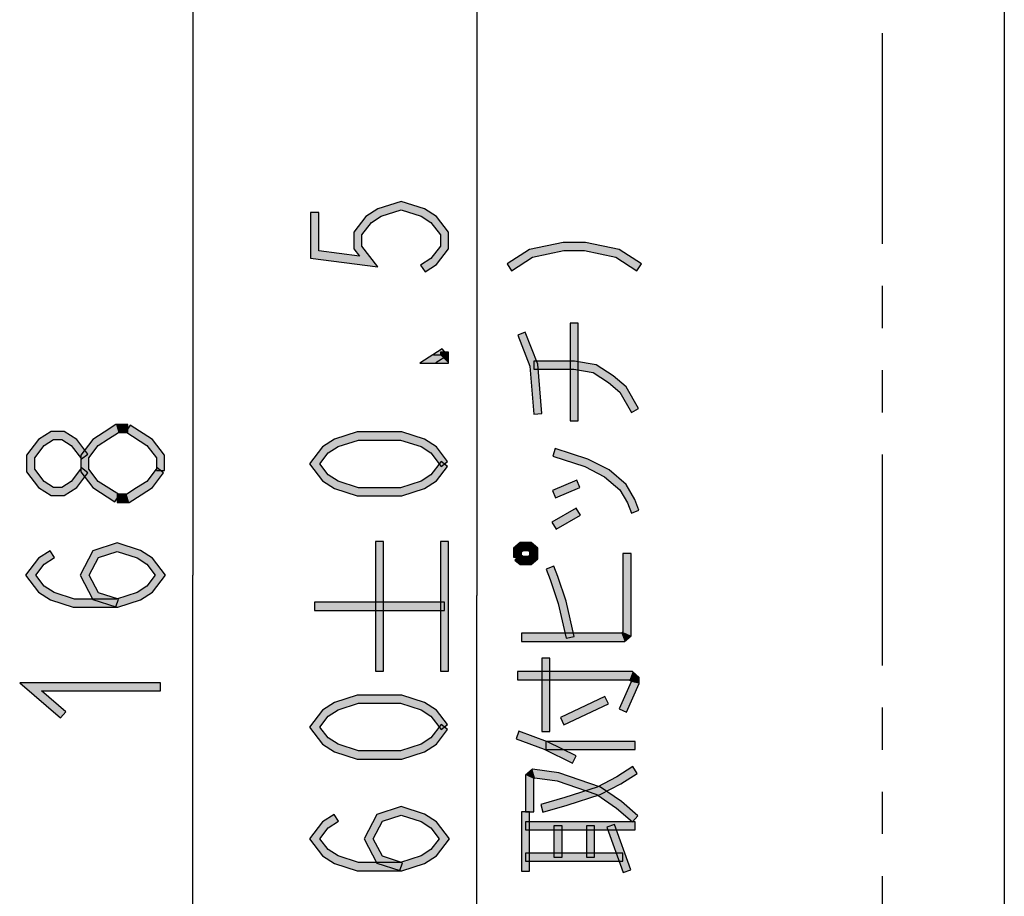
# Model space of a CAD drawing. Header units: millimetres. Extents: x 60 to 816, y 67 to 560.
# Tile 3 of 49: x 65 to 114, y 158 to 201. Entities that reach past the tile are written whole.
import ezdxf

# ---------------------------------------------------------------- set-up
doc = ezdxf.new("R2010")
doc.units = ezdxf.units.MM
doc.header["$LTSCALE"] = 0.327195
doc.linetypes.add('PHANTOM', pattern=[63.5, 31.75, -6.35, 6.35, -6.35, 6.35, -6.35])
doc.layers.add('ALL_DIM', color=7, linetype='Continuous')
doc.layers.add('DEFAULT_3', color=7, linetype='Continuous')

# ---------------------------------------------------------------- blocks, each defined once
blk = doc.blocks.new('JZB_0012')
at = {"layer": 'ALL_DIM', "color": 2, "linetype": 'Continuous', "lineweight": 25}
for p in [(2, 114), (2, 0)]:
    blk.add_line(p, (2, 57), dxfattribs=at)
blk = doc.blocks.new('JZB_0013')
at = {"layer": 'ALL_DIM', "color": 2, "linetype": 'Continuous', "lineweight": 25}
for p in [(2, 106), (2, 0)]:
    blk.add_line(p, (2, 53), dxfattribs=at)
blk = doc.blocks.new('JZB_0014')
at = {"layer": 'ALL_DIM', "color": 2, "linetype": 'Continuous', "lineweight": 25}
blk.add_line((19.13, 123.412), (19.13, 0), dxfattribs=at)
blk = doc.blocks.new('JZB_0015')
at = {"layer": 'ALL_DIM', "color": 2, "linetype": 'Continuous', "lineweight": 25}
blk.add_line((4, 123.412), (4, 0), dxfattribs=at)

msp = doc.modelspace()

# ---------------------------------------------------------------- hatches: boundary and pattern name
at = {"layer": 'ALL_DIM', "linetype": 'Continuous', "lineweight": 25}
h = msp.add_hatch(color=2, dxfattribs=at)
h.dxf.hatch_style = 1
h.paths.add_polyline_path([(83.859, 191.99), (82.878, 191.674), (82.706, 192.038), (83.859, 192.41)])
h = msp.add_hatch(color=2, dxfattribs=at)
h.dxf.hatch_style = 1
h.paths.add_polyline_path([(84.839, 191.674), (83.859, 191.99), (83.859, 192.41), (85.012, 192.038)])
h = msp.add_hatch(color=2, dxfattribs=at)
h.dxf.hatch_style = 1
h.paths.add_polyline_path([(79.392, 189.616), (79.392, 191.856), (79.792, 191.856), (79.792, 189.968)])
h = msp.add_hatch(color=2, dxfattribs=at)
h.dxf.hatch_style = 1
h.paths.add_polyline_path([(82.878, 191.674), (82.396, 191.362), (82.122, 191.662), (82.706, 192.038)])
h = msp.add_hatch(color=2, dxfattribs=at)
h.dxf.hatch_style = 1
h.paths.add_polyline_path([(85.322, 191.362), (84.839, 191.674), (85.012, 192.038), (85.596, 191.662)])
h = msp.add_hatch(color=2, dxfattribs=at)
h.dxf.hatch_style = 1
h.paths.add_polyline_path([(82.396, 191.362), (81.925, 190.756), (81.525, 190.892), (82.122, 191.662)])
h = msp.add_hatch(color=2, dxfattribs=at)
h.dxf.hatch_style = 1
h.paths.add_polyline_path([(85.792, 190.756), (85.322, 191.362), (85.596, 191.662), (86.192, 190.892)])
h = msp.add_hatch(color=2, dxfattribs=at)
h.dxf.hatch_style = 1
h.paths.add_polyline_path([(81.925, 190.756), (81.925, 190.204), (81.525, 190.068), (81.525, 190.892)])
h = msp.add_hatch(color=2, dxfattribs=at)
h.dxf.hatch_style = 1
h.paths.add_polyline_path([(85.792, 190.204), (85.792, 190.756), (86.192, 190.892), (86.192, 190.068)])
h = msp.add_hatch(color=2, dxfattribs=at)
h.dxf.hatch_style = 1
h.paths.add_polyline_path([(91.88, 189.987), (90.336, 189.655), (90.181, 190.03), (91.837, 190.387)])
h = msp.add_hatch(color=2, dxfattribs=at)
h.dxf.hatch_style = 1
h.paths.add_polyline_path([(92.904, 189.987), (91.88, 189.987), (91.837, 190.387), (92.947, 190.387)])
h = msp.add_hatch(color=2, dxfattribs=at)
h.dxf.hatch_style = 1
h.paths.add_polyline_path([(94.448, 189.655), (92.904, 189.987), (92.947, 190.387), (94.603, 190.03)])
h = msp.add_hatch(color=2, dxfattribs=at)
h.dxf.hatch_style = 1
h.paths.add_polyline_path([(82.714, 189.188), (79.392, 189.616), (79.792, 189.968), (81.804, 189.708)])
h = msp.add_hatch(color=2, dxfattribs=at)
h.dxf.hatch_style = 1
h.paths.add_polyline_path([(81.925, 190.204), (82.714, 189.188), (81.804, 189.708), (81.525, 190.068)])
h = msp.add_hatch(color=2, dxfattribs=at)
h.dxf.hatch_style = 1
h.paths.add_polyline_path([(85.322, 189.598), (85.792, 190.204), (86.192, 190.068), (85.596, 189.298)])
h = msp.add_hatch(color=2, dxfattribs=at)
h.dxf.hatch_style = 1
h.paths.add_polyline_path([(90.336, 189.655), (89.3, 188.987), (89.084, 189.323), (90.181, 190.03)])
h = msp.add_hatch(color=2, dxfattribs=at)
h.dxf.hatch_style = 1
h.paths.add_polyline_path([(95.484, 188.987), (94.448, 189.655), (94.603, 190.03), (95.7, 189.323)])
h = msp.add_hatch(color=2, dxfattribs=at)
h.dxf.hatch_style = 1
h.paths.add_polyline_path([(84.817, 189.272), (85.322, 189.598), (85.596, 189.298), (85.034, 188.936)])
h = msp.add_hatch(color=2, dxfattribs=at)
h.dxf.hatch_style = 1
h.paths.add_polyline_path([(92.592, 186.403), (92.592, 181.587), (92.192, 181.587), (92.192, 186.403)])
h = msp.add_hatch(color=2, dxfattribs=at)
h.dxf.hatch_style = 1
h.paths.add_polyline_path([(89.979, 185.959), (90.589, 184.384), (90.195, 184.293), (89.606, 185.814)])
h = msp.add_hatch(color=2, dxfattribs=at)
h.dxf.hatch_style = 1
h.paths.add_polyline_path([(86.138, 184.832), (85.567, 184.464), (84.78, 184.432), (85.884, 185.144)])
h = msp.add_hatch(color=2, dxfattribs=at)
h.dxf.hatch_style = 1
h.paths.add_polyline_path([(85.792, 184.832), (85.792, 184.976), (86.192, 184.976), (86.192, 184.432)])
h = msp.add_hatch(color=2, dxfattribs=at)
h.dxf.hatch_style = 1
h.paths.add_polyline_path([(85.459, 184.832), (86.138, 184.832), (86.192, 184.432), (84.78, 184.432)])
h = msp.add_hatch(color=2, dxfattribs=at)
h.dxf.hatch_style = 1
h.paths.add_polyline_path([(92.375, 184.139), (90.392, 184.139), (90.392, 184.539), (92.409, 184.539)])
h = msp.add_hatch(color=2, dxfattribs=at)
h.dxf.hatch_style = 1
h.paths.add_polyline_path([(93.318, 183.976), (92.375, 184.139), (92.409, 184.539), (93.466, 184.357)])
h = msp.add_hatch(color=2, dxfattribs=at)
h.dxf.hatch_style = 1
h.paths.add_polyline_path([(90.589, 184.384), (90.791, 181.947), (90.393, 181.914), (90.195, 184.293)])
h = msp.add_hatch(color=2, dxfattribs=at)
h.dxf.hatch_style = 1
h.paths.add_polyline_path([(94.072, 183.49), (93.318, 183.976), (93.466, 184.357), (94.312, 183.811)])
h = msp.add_hatch(color=2, dxfattribs=at)
h.dxf.hatch_style = 1
h.paths.add_polyline_path([(94.636, 183.005), (94.072, 183.49), (94.312, 183.811), (94.948, 183.264)])
h = msp.add_hatch(color=2, dxfattribs=at)
h.dxf.hatch_style = 1
h.paths.add_polyline_path([(95.219, 182.002), (94.636, 183.005), (94.948, 183.264), (95.565, 182.203)])
h = msp.add_hatch(color=2, dxfattribs=at)
h.dxf.hatch_style = 1
h.paths.add_polyline_path([(66.718, 180.667), (66.263, 180.373), (65.988, 180.672), (66.6, 181.067)])
h = msp.add_hatch(color=2, dxfattribs=at)
h.dxf.hatch_style = 1
h.paths.add_polyline_path([(67.133, 180.667), (66.718, 180.667), (66.6, 181.067), (67.251, 181.067)])
h = msp.add_hatch(color=2, dxfattribs=at)
h.dxf.hatch_style = 1
h.paths.add_polyline_path([(67.588, 180.373), (67.133, 180.667), (67.251, 181.067), (67.863, 180.672)])
h = msp.add_hatch(color=2, dxfattribs=at)
h.dxf.hatch_style = 1
h.paths.add_polyline_path([(69.918, 181.011), (69.434, 180.699), (69.217, 181.035), (69.8, 181.411)])
h = msp.add_hatch(color=2, dxfattribs=at)
h.dxf.hatch_style = 1
h.paths.add_polyline_path([(70.392, 181.011), (69.918, 181.011), (69.8, 181.411), (70.392, 181.411)])
h = msp.add_hatch(color=2, dxfattribs=at)
h.dxf.hatch_style = 1
h.paths.add_polyline_path([(71.322, 180.373), (70.284, 181.043), (70.5, 181.379), (71.596, 180.672)])
h = msp.add_hatch(color=2, dxfattribs=at)
h.dxf.hatch_style = 1
h.paths.add_polyline_path([(66.263, 180.373), (65.792, 179.766), (65.392, 179.903), (65.988, 180.672)])
h = msp.add_hatch(color=2, dxfattribs=at)
h.dxf.hatch_style = 1
h.paths.add_polyline_path([(68.101, 179.712), (67.588, 180.373), (67.863, 180.672), (68.417, 179.957)])
h = msp.add_hatch(color=2, dxfattribs=at)
h.dxf.hatch_style = 1
h.paths.add_polyline_path([(68.929, 180.373), (68.459, 179.766), (68.059, 179.903), (68.655, 180.672)])
h = msp.add_hatch(color=2, dxfattribs=at)
h.dxf.hatch_style = 1
h.paths.add_polyline_path([(69.434, 180.699), (68.929, 180.373), (68.655, 180.672), (69.217, 181.035)])
h = msp.add_hatch(color=2, dxfattribs=at)
h.dxf.hatch_style = 1
h.paths.add_polyline_path([(71.792, 179.766), (71.322, 180.373), (71.596, 180.672), (72.192, 179.903)])
h = msp.add_hatch(color=2, dxfattribs=at)
h.dxf.hatch_style = 1
h.paths.add_polyline_path([(80.745, 180.322), (80.263, 180.01), (79.988, 180.31), (80.572, 180.686)])
h = msp.add_hatch(color=2, dxfattribs=at)
h.dxf.hatch_style = 1
h.paths.add_polyline_path([(81.757, 180.648), (80.745, 180.322), (80.572, 180.686), (81.694, 181.048)])
h = msp.add_hatch(color=2, dxfattribs=at)
h.dxf.hatch_style = 1
h.paths.add_polyline_path([(83.827, 180.648), (81.757, 180.648), (81.694, 181.048), (83.89, 181.048)])
h = msp.add_hatch(color=2, dxfattribs=at)
h.dxf.hatch_style = 1
h.paths.add_polyline_path([(84.839, 180.322), (83.827, 180.648), (83.89, 181.048), (85.012, 180.686)])
h = msp.add_hatch(color=2, dxfattribs=at)
h.dxf.hatch_style = 1
h.paths.add_polyline_path([(85.322, 180.01), (84.839, 180.322), (85.012, 180.686), (85.596, 180.31)])
h = msp.add_hatch(color=2, dxfattribs=at)
h.dxf.hatch_style = 1
h.paths.add_polyline_path([(80.263, 180.01), (79.845, 179.472), (79.339, 179.472), (79.988, 180.31)])
h = msp.add_hatch(color=2, dxfattribs=at)
h.dxf.hatch_style = 1
h.paths.add_polyline_path([(85.834, 179.349), (85.322, 180.01), (85.596, 180.31), (86.15, 179.594)])
h = msp.add_hatch(color=2, dxfattribs=at)
h.dxf.hatch_style = 1
h.paths.add_polyline_path([(92.915, 179.337), (91.331, 179.848), (91.453, 180.229), (93.069, 179.708)])
h = msp.add_hatch(color=2, dxfattribs=at)
h.dxf.hatch_style = 1
h.paths.add_polyline_path([(65.792, 179.766), (65.792, 179.215), (65.392, 179.078), (65.392, 179.903)])
h = msp.add_hatch(color=2, dxfattribs=at)
h.dxf.hatch_style = 1
h.paths.add_polyline_path([(68.459, 179.766), (68.459, 179.215), (68.059, 179.078), (68.059, 179.903)])
h = msp.add_hatch(color=2, dxfattribs=at)
h.dxf.hatch_style = 1
h.paths.add_polyline_path([(71.792, 179.147), (71.792, 179.766), (72.192, 179.903), (72.192, 179.147)])
h = msp.add_hatch(color=2, dxfattribs=at)
h.dxf.hatch_style = 1
h.paths.add_polyline_path([(93.879, 178.84), (92.915, 179.337), (93.069, 179.708), (94.105, 179.174)])
h = msp.add_hatch(color=2, dxfattribs=at)
h.dxf.hatch_style = 1
h.paths.add_polyline_path([(65.792, 179.215), (66.263, 178.608), (65.988, 178.309), (65.392, 179.078)])
h = msp.add_hatch(color=2, dxfattribs=at)
h.dxf.hatch_style = 1
h.paths.add_polyline_path([(67.588, 178.608), (68.101, 179.269), (68.417, 179.024), (67.863, 178.309)])
h = msp.add_hatch(color=2, dxfattribs=at)
h.dxf.hatch_style = 1
h.paths.add_polyline_path([(68.459, 179.215), (68.929, 178.608), (68.655, 178.309), (68.059, 179.078)])
h = msp.add_hatch(color=2, dxfattribs=at)
h.dxf.hatch_style = 1
h.paths.add_polyline_path([(71.322, 178.608), (71.834, 179.269), (72.15, 179.024), (71.596, 178.309)])
h = msp.add_hatch(color=2, dxfattribs=at)
h.dxf.hatch_style = 1
h.paths.add_polyline_path([(79.845, 179.472), (80.263, 178.934), (79.988, 178.634), (79.339, 179.472)])
h = msp.add_hatch(color=2, dxfattribs=at)
h.dxf.hatch_style = 1
h.paths.add_polyline_path([(85.322, 178.934), (85.834, 179.594), (86.15, 179.349), (85.596, 178.634)])
h = msp.add_hatch(color=2, dxfattribs=at)
h.dxf.hatch_style = 1
h.paths.add_polyline_path([(94.636, 178.189), (93.879, 178.84), (94.105, 179.174), (94.948, 178.448)])
h = msp.add_hatch(color=2, dxfattribs=at)
h.dxf.hatch_style = 1
h.paths.add_polyline_path([(80.263, 178.934), (80.745, 178.622), (80.572, 178.258), (79.988, 178.634)])
h = msp.add_hatch(color=2, dxfattribs=at)
h.dxf.hatch_style = 1
h.paths.add_polyline_path([(84.839, 178.622), (85.322, 178.934), (85.596, 178.634), (85.012, 178.258)])
h = msp.add_hatch(color=2, dxfattribs=at)
h.dxf.hatch_style = 1
h.paths.add_polyline_path([(92.671, 178.307), (91.471, 177.791), (91.313, 178.158), (92.513, 178.674)])
h = msp.add_hatch(color=2, dxfattribs=at)
h.dxf.hatch_style = 1
h.paths.add_polyline_path([(66.263, 178.608), (66.718, 178.315), (66.6, 177.915), (65.988, 178.309)])
h = msp.add_hatch(color=2, dxfattribs=at)
h.dxf.hatch_style = 1
h.paths.add_polyline_path([(66.718, 178.315), (67.133, 178.315), (67.251, 177.915), (66.6, 177.915)])
h = msp.add_hatch(color=2, dxfattribs=at)
h.dxf.hatch_style = 1
h.paths.add_polyline_path([(67.133, 178.315), (67.588, 178.608), (67.863, 178.309), (67.251, 177.915)])
h = msp.add_hatch(color=2, dxfattribs=at)
h.dxf.hatch_style = 1
h.paths.add_polyline_path([(68.929, 178.608), (69.967, 177.939), (69.75, 177.603), (68.655, 178.309)])
h = msp.add_hatch(color=2, dxfattribs=at)
h.dxf.hatch_style = 1
h.paths.add_polyline_path([(70.333, 177.971), (70.817, 178.283), (71.034, 177.947), (70.451, 177.571)])
h = msp.add_hatch(color=2, dxfattribs=at)
h.dxf.hatch_style = 1
h.paths.add_polyline_path([(70.817, 178.283), (71.322, 178.608), (71.596, 178.309), (71.034, 177.947)])
h = msp.add_hatch(color=2, dxfattribs=at)
h.dxf.hatch_style = 1
h.paths.add_polyline_path([(80.745, 178.622), (81.757, 178.296), (81.694, 177.896), (80.572, 178.258)])
h = msp.add_hatch(color=2, dxfattribs=at)
h.dxf.hatch_style = 1
h.paths.add_polyline_path([(81.757, 178.296), (83.827, 178.296), (83.89, 177.896), (81.694, 177.896)])
h = msp.add_hatch(color=2, dxfattribs=at)
h.dxf.hatch_style = 1
h.paths.add_polyline_path([(83.827, 178.296), (84.839, 178.622), (85.012, 178.258), (83.89, 177.896)])
h = msp.add_hatch(color=2, dxfattribs=at)
h.dxf.hatch_style = 1
h.paths.add_polyline_path([(95.011, 177.544), (94.636, 178.189), (94.948, 178.448), (95.373, 177.718)])
h = msp.add_hatch(color=2, dxfattribs=at)
h.dxf.hatch_style = 1
h.paths.add_polyline_path([(69.859, 177.971), (70.333, 177.971), (70.451, 177.571), (69.859, 177.571)])
h = msp.add_hatch(color=2, dxfattribs=at)
h.dxf.hatch_style = 1
h.paths.add_polyline_path([(95.206, 177.042), (95.011, 177.544), (95.373, 177.718), (95.579, 177.187)])
h = msp.add_hatch(color=2, dxfattribs=at)
h.dxf.hatch_style = 1
h.paths.add_polyline_path([(92.692, 176.941), (91.492, 176.253), (91.293, 176.6), (92.493, 177.288)])
h = msp.add_hatch(color=2, dxfattribs=at)
h.dxf.hatch_style = 1
h.paths.add_polyline_path([(69.859, 175.152), (68.932, 174.854), (68.652, 175.184), (69.859, 175.573)])
h = msp.add_hatch(color=2, dxfattribs=at)
h.dxf.hatch_style = 1
h.paths.add_polyline_path([(70.839, 174.836), (69.859, 175.152), (69.859, 175.573), (71.012, 175.201)])
h = msp.add_hatch(color=2, dxfattribs=at)
h.dxf.hatch_style = 1
h.paths.add_polyline_path([(82.992, 175.653), (82.992, 169.253), (82.592, 169.253), (82.592, 175.653)])
h = msp.add_hatch(color=2, dxfattribs=at)
h.dxf.hatch_style = 1
h.paths.add_polyline_path([(86.192, 175.653), (86.192, 169.253), (85.792, 169.253), (85.792, 175.653)])
h = msp.add_hatch(color=2, dxfattribs=at)
h.dxf.hatch_style = 1
h.paths.add_polyline_path([(89.392, 175.314), (89.718, 175.595), (89.866, 175.195), (89.792, 175.131)])
h = msp.add_hatch(color=2, dxfattribs=at)
h.dxf.hatch_style = 1
h.paths.add_polyline_path([(89.392, 174.879), (89.392, 175.314), (89.792, 175.131), (89.792, 174.879)])
h = msp.add_hatch(color=2, dxfattribs=at)
h.dxf.hatch_style = 1
h.paths.add_polyline_path([(89.718, 175.595), (90.266, 175.595), (90.118, 175.195), (89.866, 175.195)])
h = msp.add_hatch(color=2, dxfattribs=at)
h.dxf.hatch_style = 1
h.paths.add_polyline_path([(90.266, 175.595), (90.592, 175.314), (90.192, 175.131), (90.118, 175.195)])
h = msp.add_hatch(color=2, dxfattribs=at)
h.dxf.hatch_style = 1
h.paths.add_polyline_path([(90.592, 175.314), (90.592, 174.787), (90.192, 174.97), (90.192, 175.131)])
h = msp.add_hatch(color=2, dxfattribs=at)
h.dxf.hatch_style = 1
h.paths.add_polyline_path([(66.263, 174.525), (65.845, 173.987), (65.339, 173.987), (65.988, 174.824)])
h = msp.add_hatch(color=2, dxfattribs=at)
h.dxf.hatch_style = 1
h.paths.add_polyline_path([(66.767, 174.851), (66.263, 174.525), (65.988, 174.824), (66.55, 175.187)])
h = msp.add_hatch(color=2, dxfattribs=at)
h.dxf.hatch_style = 1
h.paths.add_polyline_path([(68.932, 174.854), (68.484, 173.987), (68.034, 173.987), (68.652, 175.184)])
h = msp.add_hatch(color=2, dxfattribs=at)
h.dxf.hatch_style = 1
h.paths.add_polyline_path([(71.322, 174.525), (70.839, 174.836), (71.012, 175.201), (71.596, 174.824)])
h = msp.add_hatch(color=2, dxfattribs=at)
h.dxf.hatch_style = 1
h.paths.add_polyline_path([(71.739, 173.987), (71.322, 174.525), (71.596, 174.824), (72.245, 173.987)])
h = msp.add_hatch(color=2, dxfattribs=at)
h.dxf.hatch_style = 1
h.paths.add_polyline_path([(89.718, 174.507), (89.462, 174.727), (89.722, 175.03), (89.866, 174.907)])
h = msp.add_hatch(color=2, dxfattribs=at)
h.dxf.hatch_style = 1
h.paths.add_polyline_path([(90.266, 174.507), (89.718, 174.507), (89.866, 174.907), (90.118, 174.907)])
h = msp.add_hatch(color=2, dxfattribs=at)
h.dxf.hatch_style = 1
h.paths.add_polyline_path([(90.592, 174.787), (90.266, 174.507), (90.118, 174.907), (90.192, 174.97)])
h = msp.add_hatch(color=2, dxfattribs=at)
h.dxf.hatch_style = 1
h.paths.add_polyline_path([(95.192, 175.051), (95.192, 171.003), (94.792, 171.186), (94.792, 175.051)])
h = msp.add_hatch(color=2, dxfattribs=at)
h.dxf.hatch_style = 1
h.paths.add_polyline_path([(91.379, 174.435), (91.58, 173.914), (91.204, 173.779), (91.006, 174.29)])
h = msp.add_hatch(color=2, dxfattribs=at)
h.dxf.hatch_style = 1
h.paths.add_polyline_path([(65.845, 173.987), (66.263, 173.448), (65.988, 173.149), (65.339, 173.987)])
h = msp.add_hatch(color=2, dxfattribs=at)
h.dxf.hatch_style = 1
h.paths.add_polyline_path([(68.484, 173.987), (68.932, 173.12), (68.652, 172.79), (68.034, 173.987)])
h = msp.add_hatch(color=2, dxfattribs=at)
h.dxf.hatch_style = 1
h.paths.add_polyline_path([(71.322, 173.448), (71.739, 173.987), (72.245, 173.987), (71.596, 173.149)])
h = msp.add_hatch(color=2, dxfattribs=at)
h.dxf.hatch_style = 1
h.paths.add_polyline_path([(91.58, 173.914), (91.985, 172.697), (91.599, 172.588), (91.204, 173.779)])
h = msp.add_hatch(color=2, dxfattribs=at)
h.dxf.hatch_style = 1
h.paths.add_polyline_path([(66.263, 173.448), (66.745, 173.137), (66.572, 172.772), (65.988, 173.149)])
h = msp.add_hatch(color=2, dxfattribs=at)
h.dxf.hatch_style = 1
h.paths.add_polyline_path([(70.839, 173.137), (71.322, 173.448), (71.596, 173.149), (71.012, 172.772)])
h = msp.add_hatch(color=2, dxfattribs=at)
h.dxf.hatch_style = 1
h.paths.add_polyline_path([(66.745, 173.137), (67.757, 172.811), (67.694, 172.411), (66.572, 172.772)])
h = msp.add_hatch(color=2, dxfattribs=at)
h.dxf.hatch_style = 1
h.paths.add_polyline_path([(67.757, 172.811), (69.827, 172.811), (69.89, 172.411), (67.694, 172.411)])
h = msp.add_hatch(color=2, dxfattribs=at)
h.dxf.hatch_style = 1
h.paths.add_polyline_path([(68.932, 173.12), (69.92, 172.801), (69.797, 172.42), (68.652, 172.79)])
h = msp.add_hatch(color=2, dxfattribs=at)
h.dxf.hatch_style = 1
h.paths.add_polyline_path([(69.827, 172.811), (70.839, 173.137), (71.012, 172.772), (69.89, 172.411)])
h = msp.add_hatch(color=2, dxfattribs=at)
h.dxf.hatch_style = 1
h.paths.add_polyline_path([(85.992, 172.253), (79.592, 172.253), (79.592, 172.653), (85.992, 172.653)])
h = msp.add_hatch(color=2, dxfattribs=at)
h.dxf.hatch_style = 1
h.paths.add_polyline_path([(91.985, 172.697), (92.387, 170.968), (91.997, 170.877), (91.599, 172.588)])
h = msp.add_hatch(color=2, dxfattribs=at)
h.dxf.hatch_style = 1
h.paths.add_polyline_path([(94.866, 170.723), (89.792, 170.723), (89.792, 171.123), (94.718, 171.123)])
h = msp.add_hatch(color=2, dxfattribs=at)
h.dxf.hatch_style = 1
h.paths.add_polyline_path([(95.192, 171.003), (94.866, 170.723), (94.718, 171.123), (94.792, 171.186)])
h = msp.add_hatch(color=2, dxfattribs=at)
h.dxf.hatch_style = 1
h.paths.add_polyline_path([(91.192, 169.891), (91.192, 166.279), (90.792, 166.279), (90.792, 169.891)])
h = msp.add_hatch(color=2, dxfattribs=at)
h.dxf.hatch_style = 1
h.paths.add_polyline_path([(95.118, 168.831), (89.592, 168.831), (89.592, 169.231), (95.266, 169.231)])
h = msp.add_hatch(color=2, dxfattribs=at)
h.dxf.hatch_style = 1
h.paths.add_polyline_path([(95.192, 168.767), (95.118, 168.831), (95.266, 169.231), (95.592, 168.95)])
h = msp.add_hatch(color=2, dxfattribs=at)
h.dxf.hatch_style = 1
h.paths.add_polyline_path([(95.192, 168.728), (95.192, 168.767), (95.592, 168.95), (95.592, 168.645)])
h = msp.add_hatch(color=2, dxfattribs=at)
h.dxf.hatch_style = 1
h.paths.add_polyline_path([(66.131, 168.283), (67.322, 167.258), (67.062, 166.955), (65.053, 168.683)])
h = msp.add_hatch(color=2, dxfattribs=at)
h.dxf.hatch_style = 1
h.paths.add_polyline_path([(71.992, 168.283), (66.131, 168.283), (65.053, 168.683), (71.992, 168.683)])
h = msp.add_hatch(color=2, dxfattribs=at)
h.dxf.hatch_style = 1
h.paths.add_polyline_path([(94.609, 167.391), (95.192, 168.728), (95.592, 168.645), (94.975, 167.231)])
h = msp.add_hatch(color=2, dxfattribs=at)
h.dxf.hatch_style = 1
h.paths.add_polyline_path([(81.757, 167.677), (80.745, 167.351), (80.572, 167.716), (81.694, 168.077)])
h = msp.add_hatch(color=2, dxfattribs=at)
h.dxf.hatch_style = 1
h.paths.add_polyline_path([(83.827, 167.677), (81.757, 167.677), (81.694, 168.077), (83.89, 168.077)])
h = msp.add_hatch(color=2, dxfattribs=at)
h.dxf.hatch_style = 1
h.paths.add_polyline_path([(84.839, 167.351), (83.827, 167.677), (83.89, 168.077), (85.012, 167.716)])
h = msp.add_hatch(color=2, dxfattribs=at)
h.dxf.hatch_style = 1
h.paths.add_polyline_path([(94.077, 167.646), (91.877, 166.614), (91.707, 166.976), (93.907, 168.008)])
h = msp.add_hatch(color=2, dxfattribs=at)
h.dxf.hatch_style = 1
h.paths.add_polyline_path([(80.745, 167.351), (80.263, 167.04), (79.988, 167.339), (80.572, 167.716)])
h = msp.add_hatch(color=2, dxfattribs=at)
h.dxf.hatch_style = 1
h.paths.add_polyline_path([(85.322, 167.04), (84.839, 167.351), (85.012, 167.716), (85.596, 167.339)])
h = msp.add_hatch(color=2, dxfattribs=at)
h.dxf.hatch_style = 1
h.paths.add_polyline_path([(80.263, 167.04), (79.845, 166.501), (79.339, 166.501), (79.988, 167.339)])
h = msp.add_hatch(color=2, dxfattribs=at)
h.dxf.hatch_style = 1
h.paths.add_polyline_path([(85.834, 166.379), (85.322, 167.04), (85.596, 167.339), (86.15, 166.624)])
h = msp.add_hatch(color=2, dxfattribs=at)
h.dxf.hatch_style = 1
h.paths.add_polyline_path([(79.845, 166.501), (80.263, 165.963), (79.988, 165.664), (79.339, 166.501)])
h = msp.add_hatch(color=2, dxfattribs=at)
h.dxf.hatch_style = 1
h.paths.add_polyline_path([(85.322, 165.963), (85.834, 166.624), (86.15, 166.379), (85.596, 165.664)])
h = msp.add_hatch(color=2, dxfattribs=at)
h.dxf.hatch_style = 1
h.paths.add_polyline_path([(90.913, 165.407), (89.523, 165.919), (89.661, 166.294), (91.071, 165.775)])
h = msp.add_hatch(color=2, dxfattribs=at)
h.dxf.hatch_style = 1
h.paths.add_polyline_path([(80.263, 165.963), (80.745, 165.652), (80.572, 165.287), (79.988, 165.664)])
h = msp.add_hatch(color=2, dxfattribs=at)
h.dxf.hatch_style = 1
h.paths.add_polyline_path([(80.745, 165.652), (81.757, 165.325), (81.694, 164.925), (80.572, 165.287)])
h = msp.add_hatch(color=2, dxfattribs=at)
h.dxf.hatch_style = 1
h.paths.add_polyline_path([(83.827, 165.325), (84.839, 165.652), (85.012, 165.287), (83.89, 164.925)])
h = msp.add_hatch(color=2, dxfattribs=at)
h.dxf.hatch_style = 1
h.paths.add_polyline_path([(84.839, 165.652), (85.322, 165.963), (85.596, 165.664), (85.012, 165.287)])
h = msp.add_hatch(color=2, dxfattribs=at)
h.dxf.hatch_style = 1
h.paths.add_polyline_path([(92.304, 164.723), (90.913, 165.407), (91.071, 165.775), (92.48, 165.082)])
h = msp.add_hatch(color=2, dxfattribs=at)
h.dxf.hatch_style = 1
h.paths.add_polyline_path([(95.392, 165.391), (90.992, 165.391), (90.992, 165.791), (95.392, 165.791)])
h = msp.add_hatch(color=2, dxfattribs=at)
h.dxf.hatch_style = 1
h.paths.add_polyline_path([(81.757, 165.325), (83.827, 165.325), (83.89, 164.925), (81.694, 164.925)])
h = msp.add_hatch(color=2, dxfattribs=at)
h.dxf.hatch_style = 1
h.paths.add_polyline_path([(95.5, 164.219), (94.692, 163.697), (94.492, 164.044), (95.284, 164.555)])
h = msp.add_hatch(color=2, dxfattribs=at)
h.dxf.hatch_style = 1
h.paths.add_polyline_path([(90.454, 164.004), (90.392, 163.951), (89.992, 164.134), (90.331, 164.425)])
h = msp.add_hatch(color=2, dxfattribs=at)
h.dxf.hatch_style = 1
h.paths.add_polyline_path([(90.392, 163.951), (90.392, 162.323), (89.992, 162.323), (89.992, 164.134)])
h = msp.add_hatch(color=2, dxfattribs=at)
h.dxf.hatch_style = 1
h.paths.add_polyline_path([(91.545, 163.847), (90.454, 164.004), (90.331, 164.425), (91.639, 164.238)])
h = msp.add_hatch(color=2, dxfattribs=at)
h.dxf.hatch_style = 1
h.paths.add_polyline_path([(93.501, 163.174), (91.545, 163.847), (91.639, 164.238), (93.683, 163.535)])
h = msp.add_hatch(color=2, dxfattribs=at)
h.dxf.hatch_style = 1
h.paths.add_polyline_path([(94.692, 163.697), (93.669, 163.169), (93.515, 163.54), (94.492, 164.044)])
h = msp.add_hatch(color=2, dxfattribs=at)
h.dxf.hatch_style = 1
h.paths.add_polyline_path([(93.669, 163.169), (92.05, 162.647), (91.934, 163.03), (93.515, 163.54)])
h = msp.add_hatch(color=2, dxfattribs=at)
h.dxf.hatch_style = 1
h.paths.add_polyline_path([(94.47, 162.508), (93.501, 163.174), (93.683, 163.535), (94.714, 162.825)])
h = msp.add_hatch(color=2, dxfattribs=at)
h.dxf.hatch_style = 1
h.paths.add_polyline_path([(92.05, 162.647), (90.847, 162.302), (90.737, 162.687), (91.934, 163.03)])
h = msp.add_hatch(color=2, dxfattribs=at)
h.dxf.hatch_style = 1
h.paths.add_polyline_path([(95.262, 161.827), (94.47, 162.508), (94.714, 162.825), (95.522, 162.13)])
h = msp.add_hatch(color=2, dxfattribs=at)
h.dxf.hatch_style = 1
h.paths.add_polyline_path([(80.767, 161.861), (80.263, 161.536), (79.988, 161.835), (80.55, 162.197)])
h = msp.add_hatch(color=2, dxfattribs=at)
h.dxf.hatch_style = 1
h.paths.add_polyline_path([(82.932, 161.864), (82.484, 160.997), (82.034, 160.997), (82.652, 162.194)])
h = msp.add_hatch(color=2, dxfattribs=at)
h.dxf.hatch_style = 1
h.paths.add_polyline_path([(83.859, 162.163), (82.932, 161.864), (82.652, 162.194), (83.859, 162.583)])
h = msp.add_hatch(color=2, dxfattribs=at)
h.dxf.hatch_style = 1
h.paths.add_polyline_path([(84.839, 161.847), (83.859, 162.163), (83.859, 162.583), (85.012, 162.212)])
h = msp.add_hatch(color=2, dxfattribs=at)
h.dxf.hatch_style = 1
h.paths.add_polyline_path([(85.322, 161.536), (84.839, 161.847), (85.012, 162.212), (85.596, 161.835)])
h = msp.add_hatch(color=2, dxfattribs=at)
h.dxf.hatch_style = 1
h.paths.add_polyline_path([(90.192, 162.323), (90.192, 159.399), (89.792, 159.399), (89.792, 162.323)])
h = msp.add_hatch(color=2, dxfattribs=at)
h.dxf.hatch_style = 1
h.paths.add_polyline_path([(80.263, 161.536), (79.845, 160.997), (79.339, 160.997), (79.988, 161.835)])
h = msp.add_hatch(color=2, dxfattribs=at)
h.dxf.hatch_style = 1
h.paths.add_polyline_path([(85.739, 160.997), (85.322, 161.536), (85.596, 161.835), (86.245, 160.997)])
h = msp.add_hatch(color=2, dxfattribs=at)
h.dxf.hatch_style = 1
h.paths.add_polyline_path([(95.392, 161.435), (89.992, 161.435), (89.992, 161.835), (95.392, 161.835)])
h = msp.add_hatch(color=2, dxfattribs=at)
h.dxf.hatch_style = 1
h.paths.add_polyline_path([(94.38, 161.702), (95.18, 159.466), (94.804, 159.331), (94.004, 161.567)])
h = msp.add_hatch(color=2, dxfattribs=at)
h.dxf.hatch_style = 1
h.paths.add_polyline_path([(91.792, 161.635), (91.792, 160.087), (91.392, 160.087), (91.392, 161.635)])
h = msp.add_hatch(color=2, dxfattribs=at)
h.dxf.hatch_style = 1
h.paths.add_polyline_path([(93.392, 161.635), (93.392, 160.087), (92.992, 160.087), (92.992, 161.635)])
h = msp.add_hatch(color=2, dxfattribs=at)
h.dxf.hatch_style = 1
h.paths.add_polyline_path([(79.845, 160.997), (80.263, 160.459), (79.988, 160.16), (79.339, 160.997)])
h = msp.add_hatch(color=2, dxfattribs=at)
h.dxf.hatch_style = 1
h.paths.add_polyline_path([(82.484, 160.997), (82.932, 160.13), (82.652, 159.8), (82.034, 160.997)])
h = msp.add_hatch(color=2, dxfattribs=at)
h.dxf.hatch_style = 1
h.paths.add_polyline_path([(85.322, 160.459), (85.739, 160.997), (86.245, 160.997), (85.596, 160.16)])
h = msp.add_hatch(color=2, dxfattribs=at)
h.dxf.hatch_style = 1
h.paths.add_polyline_path([(80.263, 160.459), (80.745, 160.148), (80.572, 159.783), (79.988, 160.16)])
h = msp.add_hatch(color=2, dxfattribs=at)
h.dxf.hatch_style = 1
h.paths.add_polyline_path([(84.839, 160.148), (85.322, 160.459), (85.596, 160.16), (85.012, 159.783)])
h = msp.add_hatch(color=2, dxfattribs=at)
h.dxf.hatch_style = 1
h.paths.add_polyline_path([(94.792, 159.887), (89.992, 159.887), (89.992, 160.287), (94.792, 160.287)])
h = msp.add_hatch(color=2, dxfattribs=at)
h.dxf.hatch_style = 1
h.paths.add_polyline_path([(80.745, 160.148), (81.757, 159.821), (81.694, 159.421), (80.572, 159.783)])
h = msp.add_hatch(color=2, dxfattribs=at)
h.dxf.hatch_style = 1
h.paths.add_polyline_path([(81.757, 159.821), (83.827, 159.821), (83.89, 159.421), (81.694, 159.421)])
h = msp.add_hatch(color=2, dxfattribs=at)
h.dxf.hatch_style = 1
h.paths.add_polyline_path([(82.932, 160.13), (83.92, 159.812), (83.797, 159.431), (82.652, 159.8)])
h = msp.add_hatch(color=2, dxfattribs=at)
h.dxf.hatch_style = 1
h.paths.add_polyline_path([(83.827, 159.821), (84.839, 160.148), (85.012, 159.783), (83.89, 159.421)])

# ---------------------------------------------------------------- linework, layer by layer
at = {"layer": 'ALL_DIM', "color": 2, "linetype": 'Continuous', "lineweight": 25}
for p, q in [((83.859, 192.41), (82.706, 192.038)), ((85.012, 192.038), (83.859, 192.41)), ((79.392, 191.856), (79.392, 189.616)), ((79.792, 191.856), (79.392, 191.856)), ((79.792, 189.968), (79.792, 191.856)), ((82.706, 192.038), (82.122, 191.662)), ((82.878, 191.674), (83.859, 191.99)), ((83.859, 191.99), (84.839, 191.674)), ((85.596, 191.662), (85.012, 192.038)), ((82.122, 191.662), (81.525, 190.892)), ((81.925, 190.756), (82.396, 191.362)), ((82.396, 191.362), (82.878, 191.674)), ((84.839, 191.674), (85.322, 191.362)), ((85.322, 191.362), (85.792, 190.756)), ((86.192, 190.892), (85.596, 191.662)), ((81.525, 190.892), (81.525, 190.068)), ((86.192, 190.068), (86.192, 190.892)), ((81.925, 190.204), (81.925, 190.756)), ((85.792, 190.756), (85.792, 190.204)), ((91.837, 190.387), (90.181, 190.03)), ((92.947, 190.387), (91.837, 190.387)), ((94.603, 190.03), (92.947, 190.387)), ((81.804, 189.708), (79.792, 189.968)), ((81.525, 190.068), (81.804, 189.708)), ((82.714, 189.188), (81.925, 190.204)), ((85.792, 190.204), (85.322, 189.598)), ((85.596, 189.298), (86.192, 190.068)), ((90.181, 190.03), (89.084, 189.323)), ((90.336, 189.655), (91.88, 189.987)), ((91.88, 189.987), (92.904, 189.987)), ((92.904, 189.987), (94.448, 189.655)), ((95.7, 189.323), (94.603, 190.03)), ((79.392, 189.616), (82.714, 189.188)), ((85.322, 189.598), (84.817, 189.272)), ((89.084, 189.323), (89.3, 188.987)), ((89.3, 188.987), (90.336, 189.655)), ((94.448, 189.655), (95.484, 188.987)), ((95.484, 188.987), (95.7, 189.323)), ((84.817, 189.272), (85.034, 188.936)), ((85.034, 188.936), (85.596, 189.298)), ((92.192, 186.403), (92.192, 181.587)), ((92.592, 186.403), (92.192, 186.403)), ((92.592, 181.587), (92.592, 186.403)), ((89.979, 185.959), (89.606, 185.814)), ((90.589, 184.384), (89.979, 185.959)), ((89.606, 185.814), (90.195, 184.293)), ((85.884, 185.144), (84.78, 184.432)), ((85.792, 184.976), (85.792, 184.832)), ((86.192, 184.976), (85.792, 184.976)), ((86.138, 184.832), (85.884, 185.144)), ((86.192, 184.432), (86.192, 184.976)), ((86.138, 184.832), (85.459, 184.832)), ((85.567, 184.464), (86.138, 184.832)), ((92.409, 184.539), (90.392, 184.539)), ((90.392, 184.539), (90.392, 184.139)), ((93.466, 184.357), (92.409, 184.539)), ((84.78, 184.432), (86.192, 184.432)), ((90.195, 184.293), (90.393, 181.914)), ((90.392, 184.139), (92.375, 184.139)), ((90.791, 181.947), (90.589, 184.384)), ((92.375, 184.139), (93.318, 183.976)), ((93.318, 183.976), (94.072, 183.49)), ((94.312, 183.811), (93.466, 184.357)), ((94.072, 183.49), (94.636, 183.005)), ((94.948, 183.264), (94.312, 183.811)), ((94.636, 183.005), (95.219, 182.002)), ((95.565, 182.203), (94.948, 183.264)), ((95.219, 182.002), (95.565, 182.203)), ((90.393, 181.914), (90.791, 181.947)), ((92.192, 181.587), (92.592, 181.587)), ((66.6, 181.067), (65.988, 180.672)), ((67.251, 181.067), (66.6, 181.067)), ((67.863, 180.672), (67.251, 181.067)), ((69.8, 181.411), (69.217, 181.035)), ((70.392, 181.411), (69.8, 181.411)), ((70.5, 181.379), (70.284, 181.043)), ((70.392, 181.011), (70.392, 181.411)), ((71.596, 180.672), (70.5, 181.379)), ((65.988, 180.672), (65.392, 179.903)), ((66.263, 180.373), (66.718, 180.667)), ((66.718, 180.667), (67.133, 180.667)), ((67.133, 180.667), (67.588, 180.373)), ((68.417, 179.957), (67.863, 180.672)), ((68.655, 180.672), (68.059, 179.903)), ((69.217, 181.035), (68.655, 180.672)), ((68.929, 180.373), (69.434, 180.699)), ((69.434, 180.699), (69.918, 181.011)), ((69.918, 181.011), (70.392, 181.011)), ((70.284, 181.043), (71.322, 180.373)), ((72.192, 179.903), (71.596, 180.672)), ((80.572, 180.686), (79.988, 180.31)), ((81.694, 181.048), (80.572, 180.686)), ((80.745, 180.322), (81.757, 180.648)), ((83.89, 181.048), (81.694, 181.048)), ((81.757, 180.648), (83.827, 180.648)), ((83.827, 180.648), (84.839, 180.322)), ((85.012, 180.686), (83.89, 181.048)), ((85.596, 180.31), (85.012, 180.686)), ((65.792, 179.766), (66.263, 180.373)), ((67.588, 180.373), (68.101, 179.712)), ((68.459, 179.766), (68.929, 180.373)), ((71.322, 180.373), (71.792, 179.766)), ((79.988, 180.31), (79.339, 179.472)), ((80.263, 180.01), (80.745, 180.322)), ((84.839, 180.322), (85.322, 180.01)), ((86.15, 179.594), (85.596, 180.31)), ((91.453, 180.229), (91.331, 179.848)), ((93.069, 179.708), (91.453, 180.229)), ((65.392, 179.903), (65.392, 179.078)), ((65.792, 179.215), (65.792, 179.766)), ((68.059, 179.903), (68.059, 179.078)), ((68.101, 179.712), (68.417, 179.957)), ((68.459, 179.215), (68.459, 179.766)), ((71.792, 179.766), (71.792, 179.147)), ((72.192, 179.147), (72.192, 179.903)), ((79.845, 179.472), (80.263, 180.01)), ((85.322, 180.01), (85.834, 179.349)), ((91.331, 179.848), (92.915, 179.337)), ((94.105, 179.174), (93.069, 179.708)), ((66.263, 178.608), (65.792, 179.215)), ((68.101, 179.269), (67.588, 178.608)), ((68.417, 179.024), (68.101, 179.269)), ((68.929, 178.608), (68.459, 179.215)), ((71.834, 179.269), (71.322, 178.608)), ((71.792, 179.147), (72.192, 179.147)), ((72.15, 179.024), (71.834, 179.269)), ((79.339, 179.472), (79.988, 178.634)), ((80.263, 178.934), (79.845, 179.472)), ((85.834, 179.594), (85.322, 178.934)), ((85.596, 178.634), (86.15, 179.349)), ((86.15, 179.349), (85.834, 179.594)), ((85.834, 179.349), (86.15, 179.594)), ((92.915, 179.337), (93.879, 178.84)), ((94.948, 178.448), (94.105, 179.174)), ((65.392, 179.078), (65.988, 178.309)), ((67.863, 178.309), (68.417, 179.024)), ((68.059, 179.078), (68.655, 178.309)), ((71.596, 178.309), (72.15, 179.024)), ((79.988, 178.634), (80.572, 178.258)), ((80.745, 178.622), (80.263, 178.934)), ((85.322, 178.934), (84.839, 178.622)), ((85.012, 178.258), (85.596, 178.634)), ((92.513, 178.674), (91.313, 178.158)), ((92.671, 178.307), (92.513, 178.674)), ((93.879, 178.84), (94.636, 178.189)), ((65.988, 178.309), (66.6, 177.915)), ((66.718, 178.315), (66.263, 178.608)), ((67.133, 178.315), (66.718, 178.315)), ((67.588, 178.608), (67.133, 178.315)), ((67.251, 177.915), (67.863, 178.309)), ((68.655, 178.309), (69.75, 177.603)), ((69.967, 177.939), (68.929, 178.608)), ((70.817, 178.283), (70.333, 177.971)), ((71.322, 178.608), (70.817, 178.283)), ((71.034, 177.947), (71.596, 178.309)), ((80.572, 178.258), (81.694, 177.896)), ((81.757, 178.296), (80.745, 178.622)), ((83.827, 178.296), (81.757, 178.296)), ((84.839, 178.622), (83.827, 178.296)), ((83.89, 177.896), (85.012, 178.258)), ((91.313, 178.158), (91.471, 177.791)), ((91.471, 177.791), (92.671, 178.307)), ((94.636, 178.189), (95.011, 177.544)), ((95.373, 177.718), (94.948, 178.448)), ((66.6, 177.915), (67.251, 177.915)), ((69.75, 177.603), (69.967, 177.939)), ((70.333, 177.971), (69.859, 177.971)), ((69.859, 177.971), (69.859, 177.571)), ((70.451, 177.571), (71.034, 177.947)), ((81.694, 177.896), (83.89, 177.896)), ((95.579, 177.187), (95.373, 177.718)), ((69.859, 177.571), (70.451, 177.571)), ((92.493, 177.288), (91.293, 176.6)), ((92.692, 176.941), (92.493, 177.288)), ((95.011, 177.544), (95.206, 177.042)), ((95.206, 177.042), (95.579, 177.187)), ((91.492, 176.253), (92.692, 176.941)), ((91.293, 176.6), (91.492, 176.253)), ((69.859, 175.573), (68.652, 175.184)), ((71.012, 175.201), (69.859, 175.573)), ((82.592, 175.653), (82.592, 169.253)), ((82.992, 175.653), (82.592, 175.653)), ((82.992, 169.253), (82.992, 175.653)), ((85.792, 175.653), (85.792, 169.253)), ((86.192, 175.653), (85.792, 175.653)), ((86.192, 169.253), (86.192, 175.653)), ((89.718, 175.595), (89.392, 175.314)), ((89.392, 175.314), (89.392, 174.879)), ((90.266, 175.595), (89.718, 175.595)), ((90.592, 175.314), (90.266, 175.595)), ((90.592, 174.787), (90.592, 175.314)), ((65.988, 174.824), (65.339, 173.987)), ((66.55, 175.187), (65.988, 174.824)), ((66.263, 174.525), (66.767, 174.851)), ((66.767, 174.851), (66.55, 175.187)), ((68.652, 175.184), (68.034, 173.987)), ((68.484, 173.987), (68.932, 174.854)), ((68.932, 174.854), (69.859, 175.152)), ((69.859, 175.152), (70.839, 174.836)), ((70.839, 174.836), (71.322, 174.525)), ((71.596, 174.824), (71.012, 175.201)), ((72.245, 173.987), (71.596, 174.824)), ((89.392, 174.879), (89.792, 174.879)), ((89.722, 175.03), (89.462, 174.727)), ((89.866, 174.907), (89.722, 175.03)), ((89.792, 175.131), (89.866, 175.195)), ((89.792, 174.879), (89.792, 175.131)), ((89.866, 175.195), (90.118, 175.195)), ((90.118, 174.907), (89.866, 174.907)), ((90.118, 175.195), (90.192, 175.131)), ((90.192, 174.97), (90.118, 174.907)), ((90.192, 175.131), (90.192, 174.97)), ((90.266, 174.507), (90.592, 174.787)), ((94.792, 175.051), (94.792, 171.186)), ((95.192, 175.051), (94.792, 175.051)), ((95.192, 171.003), (95.192, 175.051)), ((65.845, 173.987), (66.263, 174.525)), ((71.322, 174.525), (71.739, 173.987)), ((89.462, 174.727), (89.718, 174.507)), ((89.718, 174.507), (90.266, 174.507)), ((91.379, 174.435), (91.006, 174.29)), ((91.006, 174.29), (91.204, 173.779)), ((91.58, 173.914), (91.379, 174.435)), ((65.339, 173.987), (65.988, 173.149)), ((66.263, 173.448), (65.845, 173.987)), ((68.034, 173.987), (68.652, 172.79)), ((68.932, 173.12), (68.484, 173.987)), ((71.739, 173.987), (71.322, 173.448)), ((71.596, 173.149), (72.245, 173.987)), ((91.204, 173.779), (91.599, 172.588)), ((91.985, 172.697), (91.58, 173.914)), ((66.745, 173.137), (66.263, 173.448)), ((71.322, 173.448), (70.839, 173.137)), ((65.988, 173.149), (66.572, 172.772)), ((67.757, 172.811), (66.745, 173.137)), ((69.827, 172.811), (67.757, 172.811)), ((69.92, 172.801), (68.932, 173.12)), ((69.797, 172.42), (69.92, 172.801)), ((70.839, 173.137), (69.827, 172.811)), ((71.012, 172.772), (71.596, 173.149)), ((66.572, 172.772), (67.694, 172.411)), ((67.694, 172.411), (69.89, 172.411)), ((68.652, 172.79), (69.797, 172.42)), ((69.89, 172.411), (71.012, 172.772)), ((85.992, 172.653), (79.592, 172.653)), ((79.592, 172.653), (79.592, 172.253)), ((85.992, 172.253), (85.992, 172.653)), ((91.599, 172.588), (91.997, 170.877)), ((92.387, 170.968), (91.985, 172.697)), ((79.592, 172.253), (85.992, 172.253)), ((94.718, 171.123), (89.792, 171.123)), ((89.792, 171.123), (89.792, 170.723)), ((91.997, 170.877), (92.387, 170.968)), ((94.792, 171.186), (94.718, 171.123)), ((94.866, 170.723), (95.192, 171.003)), ((89.792, 170.723), (94.866, 170.723)), ((90.792, 169.891), (90.792, 166.279)), ((91.192, 169.891), (90.792, 169.891)), ((91.192, 166.279), (91.192, 169.891)), ((82.592, 169.253), (82.992, 169.253)), ((85.792, 169.253), (86.192, 169.253)), ((95.266, 169.231), (89.592, 169.231)), ((89.592, 169.231), (89.592, 168.831)), ((95.592, 168.95), (95.266, 169.231)), ((95.592, 168.645), (95.592, 168.95)), ((65.053, 168.683), (67.062, 166.955)), ((71.992, 168.683), (65.053, 168.683)), ((71.992, 168.283), (71.992, 168.683)), ((89.592, 168.831), (95.118, 168.831)), ((95.192, 168.728), (94.609, 167.391)), ((94.975, 167.231), (95.592, 168.645)), ((95.118, 168.831), (95.192, 168.767)), ((95.192, 168.767), (95.192, 168.728)), ((67.322, 167.258), (66.131, 168.283)), ((66.131, 168.283), (71.992, 168.283)), ((81.694, 168.077), (80.572, 167.716)), ((83.89, 168.077), (81.694, 168.077)), ((85.012, 167.716), (83.89, 168.077)), ((93.907, 168.008), (91.707, 166.976)), ((94.077, 167.646), (93.907, 168.008)), ((80.572, 167.716), (79.988, 167.339)), ((80.745, 167.351), (81.757, 167.677)), ((81.757, 167.677), (83.827, 167.677)), ((83.827, 167.677), (84.839, 167.351)), ((85.596, 167.339), (85.012, 167.716)), ((91.877, 166.614), (94.077, 167.646)), ((67.062, 166.955), (67.322, 167.258)), ((79.988, 167.339), (79.339, 166.501)), ((79.845, 166.501), (80.263, 167.04)), ((80.263, 167.04), (80.745, 167.351)), ((84.839, 167.351), (85.322, 167.04)), ((85.322, 167.04), (85.834, 166.379)), ((86.15, 166.624), (85.596, 167.339)), ((91.707, 166.976), (91.877, 166.614)), ((94.609, 167.391), (94.975, 167.231)), ((79.339, 166.501), (79.988, 165.664)), ((80.263, 165.963), (79.845, 166.501)), ((85.834, 166.624), (85.322, 165.963)), ((86.15, 166.379), (85.834, 166.624)), ((85.834, 166.379), (86.15, 166.624)), ((85.596, 165.664), (86.15, 166.379)), ((89.661, 166.294), (89.523, 165.919)), ((91.071, 165.775), (89.661, 166.294)), ((90.792, 166.279), (91.192, 166.279)), ((79.988, 165.664), (80.572, 165.287)), ((80.745, 165.652), (80.263, 165.963)), ((81.757, 165.325), (80.745, 165.652)), ((84.839, 165.652), (83.827, 165.325)), ((85.322, 165.963), (84.839, 165.652)), ((85.012, 165.287), (85.596, 165.664)), ((89.523, 165.919), (90.913, 165.407)), ((95.392, 165.791), (90.992, 165.791)), ((90.992, 165.791), (90.992, 165.391)), ((92.48, 165.082), (91.071, 165.775)), ((95.392, 165.391), (95.392, 165.791)), ((80.572, 165.287), (81.694, 164.925)), ((83.827, 165.325), (81.757, 165.325)), ((83.89, 164.925), (85.012, 165.287)), ((90.913, 165.407), (92.304, 164.723)), ((90.992, 165.391), (95.392, 165.391)), ((92.304, 164.723), (92.48, 165.082)), ((81.694, 164.925), (83.89, 164.925)), ((95.284, 164.555), (94.492, 164.044)), ((95.5, 164.219), (95.284, 164.555)), ((90.331, 164.425), (89.992, 164.134)), ((89.992, 164.134), (89.992, 162.323)), ((91.639, 164.238), (90.331, 164.425)), ((93.683, 163.535), (91.639, 164.238)), ((94.692, 163.697), (95.5, 164.219)), ((90.392, 163.951), (90.454, 164.004)), ((90.392, 162.323), (90.392, 163.951)), ((90.454, 164.004), (91.545, 163.847)), ((91.545, 163.847), (93.501, 163.174)), ((94.492, 164.044), (93.515, 163.54)), ((93.669, 163.169), (94.692, 163.697)), ((93.515, 163.54), (91.934, 163.03)), ((92.05, 162.647), (93.669, 163.169)), ((93.501, 163.174), (94.47, 162.508)), ((94.714, 162.825), (93.683, 163.535)), ((91.934, 163.03), (90.737, 162.687)), ((90.737, 162.687), (90.847, 162.302)), ((90.847, 162.302), (92.05, 162.647)), ((95.522, 162.13), (94.714, 162.825)), ((80.55, 162.197), (79.988, 161.835)), ((80.767, 161.861), (80.55, 162.197)), ((82.652, 162.194), (82.034, 160.997)), ((83.859, 162.583), (82.652, 162.194)), ((82.932, 161.864), (83.859, 162.163)), ((85.012, 162.212), (83.859, 162.583)), ((83.859, 162.163), (84.839, 161.847)), ((85.596, 161.835), (85.012, 162.212)), ((89.792, 162.323), (89.792, 159.399)), ((90.192, 162.323), (89.792, 162.323)), ((89.992, 162.323), (90.392, 162.323)), ((90.192, 159.399), (90.192, 162.323)), ((94.47, 162.508), (95.262, 161.827)), ((95.262, 161.827), (95.522, 162.13)), ((79.988, 161.835), (79.339, 160.997)), ((80.263, 161.536), (80.767, 161.861)), ((82.484, 160.997), (82.932, 161.864)), ((84.839, 161.847), (85.322, 161.536)), ((86.245, 160.997), (85.596, 161.835)), ((95.392, 161.835), (89.992, 161.835)), ((89.992, 161.835), (89.992, 161.435)), ((94.38, 161.702), (94.004, 161.567)), ((95.18, 159.466), (94.38, 161.702)), ((95.392, 161.435), (95.392, 161.835)), ((79.845, 160.997), (80.263, 161.536)), ((85.322, 161.536), (85.739, 160.997)), ((89.992, 161.435), (95.392, 161.435)), ((91.392, 161.635), (91.392, 160.087)), ((91.792, 161.635), (91.392, 161.635)), ((91.792, 160.087), (91.792, 161.635)), ((92.992, 161.635), (92.992, 160.087)), ((93.392, 161.635), (92.992, 161.635)), ((93.392, 160.087), (93.392, 161.635)), ((94.004, 161.567), (94.804, 159.331)), ((79.339, 160.997), (79.988, 160.16)), ((80.263, 160.459), (79.845, 160.997)), ((82.034, 160.997), (82.652, 159.8)), ((82.932, 160.13), (82.484, 160.997)), ((85.739, 160.997), (85.322, 160.459)), ((85.596, 160.16), (86.245, 160.997)), ((80.745, 160.148), (80.263, 160.459)), ((85.322, 160.459), (84.839, 160.148)), ((94.792, 160.287), (89.992, 160.287)), ((89.992, 160.287), (89.992, 159.887)), ((94.792, 159.887), (94.792, 160.287)), ((79.988, 160.16), (80.572, 159.783)), ((80.572, 159.783), (81.694, 159.421)), ((81.757, 159.821), (80.745, 160.148)), ((83.827, 159.821), (81.757, 159.821)), ((82.652, 159.8), (83.797, 159.431)), ((83.92, 159.812), (82.932, 160.13)), ((83.797, 159.431), (83.92, 159.812)), ((84.839, 160.148), (83.827, 159.821)), ((83.89, 159.421), (85.012, 159.783)), ((85.012, 159.783), (85.596, 160.16)), ((89.992, 159.887), (94.792, 159.887)), ((91.392, 160.087), (91.792, 160.087)), ((92.992, 160.087), (93.392, 160.087)), ((81.694, 159.421), (83.89, 159.421)), ((89.792, 159.399), (90.192, 159.399)), ((94.804, 159.331), (95.18, 159.466))]:
    msp.add_line(p, q, dxfattribs=at)
at = {"layer": 'DEFAULT_3', "color": 8, "linetype": 'PHANTOM', "lineweight": 25}
msp.add_line((107.592, 127.987), (107.592, 229.987), dxfattribs=at)

# ---------------------------------------------------------------- block references
for name, p in [('JZB_0012', (71.592, 116.987)), ('JZB_0013', (85.592, 119.987)), ('JZB_0014', (94.462, 94.987)), ('JZB_0015', (109.592, 94.987))]:
    msp.add_blockref(name, p)

doc.saveas('drawing.dxf')
